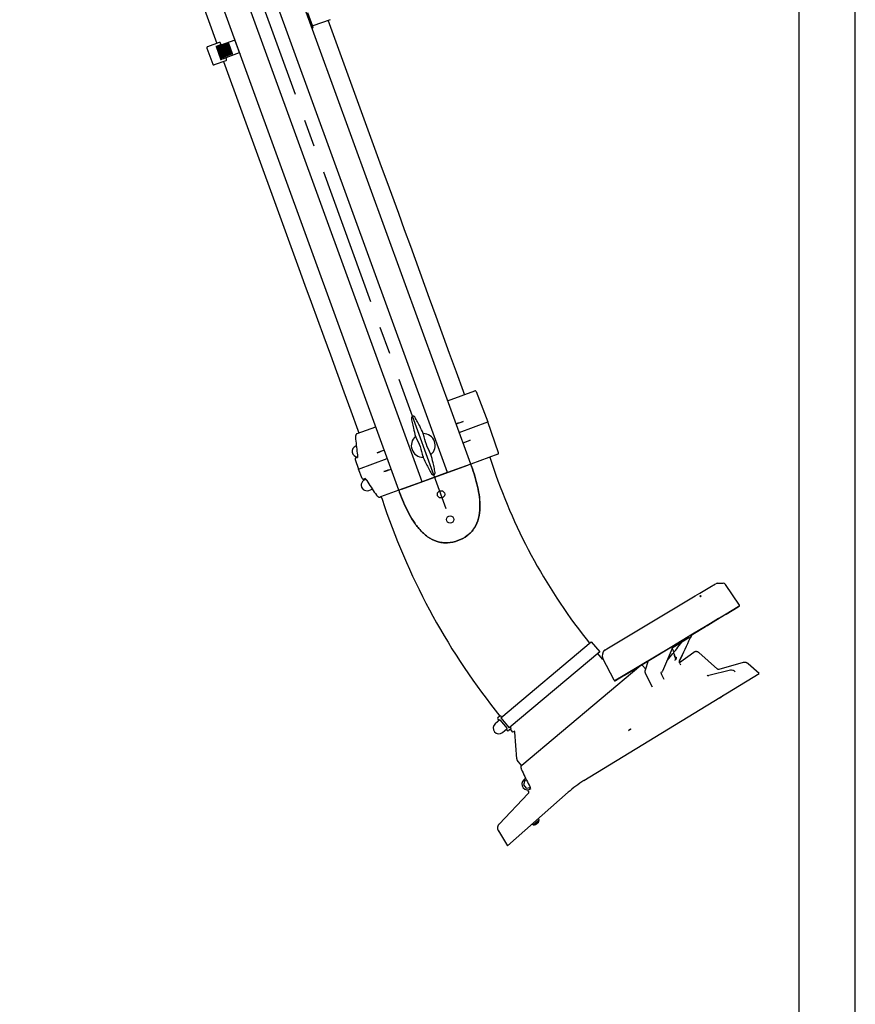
# Model space of a CAD drawing. Extents: x 0 to 594, y 0 to 420.
# Tile 28 of 29: x 520 to 594, y 245 to 333. Entities that reach past the tile are written whole.
import ezdxf

# ---------------------------------------------------------------- set-up
doc = ezdxf.new("R2010")
doc.units = 0
doc.header["$LTSCALE"] = 32.67
doc.linetypes.add('CENTER', pattern=[0.6, 0.375, -0.075, 0.075, -0.075])
for name, color, linetype in [('100-5721-L_DXF_CONTINUOUS_', 7, 'CONTINUOUS'), ('100-5721-R_DXF_CONTINUOUS_', 7, 'CONTINUOUS'), ('100-5821_DXF_CONTINUOUS_LI', 7, 'CONTINUOUS'), ('100-5826-02_DXF_CONTINUOUS', 7, 'CONTINUOUS'), ('100-5835_DXF_CONTINUOUS_LI', 7, 'CONTINUOUS'), ('100-5862_DXF_CONTINUOUS_LI', 7, 'CONTINUOUS'), ('100-5865A_DXF_CONTINUOUS_L', 7, 'CONTINUOUS'), ('100-9010_DXF_CONTINUOUS_LI', 7, 'CONTINUOUS'), ('100-9011_DXF_CONTINUOUS_LI', 7, 'CONTINUOUS'), ('101497_DXF_CONTINUOUS_LINE', 7, 'CONTINUOUS'), ('102084_DXF_CONTINUOUS_LINE', 7, 'CONTINUOUS'), ('102679_DXF_AXIS', 7, 'CONTINUOUS'), ('102679_DXF_CONTINUOUS_LINE', 7, 'CONTINUOUS'), ('103000_DXF_CONTINUOUS_LINE', 7, 'CONTINUOUS'), ('104080_2D_DXF_FORMAT', 7, 'CONTINUOUS'), ('104420_DXF_CONTINUOUS_LINE', 7, 'CONTINUOUS'), ('137163_DXF_CONTINUOUS_LINE', 7, 'CONTINUOUS')]:
    doc.layers.add(name, color=color, linetype=linetype)

msp = doc.modelspace()

# ---------------------------------------------------------------- linework, layer by layer
at = {"layer": '100-5721-L_DXF_CONTINUOUS_', "color": 7, "linetype": 'CONTINUOUS'}
for p, q in [((553.695, 290.861), (559.571, 293)), ((559.895, 292.905), (559.827, 293.093)), ((553.439, 290.768), (553.508, 290.58))]:
    msp.add_line(p, q, dxfattribs=at)
for centre in [(557.187, 290.408), (558.001, 288.172)]:
    msp.add_circle(centre, 0.325, dxfattribs=at)
msp.add_open_spline([(559.895, 292.905), (560.11, 292.314), (560.392, 291.41), (560.615, 290.17), (560.671, 289.225), (560.561, 288.283), (560.261, 287.542), (559.876, 287.042), (559.406, 286.62), (558.698, 286.257), (557.922, 286.08), (557.291, 286.101), (556.675, 286.236), (555.969, 286.611), (555.279, 287.263), (554.714, 288.022), (554.088, 289.115), (553.723, 289.989), (553.508, 290.58)], degree=3, knots=[0, 0, 0, 0, 0.125121, 0.187698, 0.250248, 0.312731, 0.375084, 0.406349, 0.437615, 0.5, 0.562385, 0.593652, 0.624916, 0.687269, 0.749752, 0.812302, 0.874879, 1, 1, 1, 1], dxfattribs=at)
at = {"layer": '100-5721-R_DXF_CONTINUOUS_', "color": 7, "linetype": 'CONTINUOUS'}
for p, q in [((559.896, 292.906), (559.828, 293.094)), ((553.438, 290.768), (553.507, 290.58))]:
    msp.add_line(p, q, dxfattribs=at)
msp.add_open_spline([(553.507, 290.58), (553.722, 289.989), (554.087, 289.115), (554.714, 288.021), (555.278, 287.262), (555.968, 286.61), (556.675, 286.235), (557.291, 286.099), (557.923, 286.078), (558.699, 286.255), (559.407, 286.619), (559.877, 287.041), (560.262, 287.541), (560.563, 288.282), (560.672, 289.225), (560.617, 290.17), (560.394, 291.41), (560.112, 292.314), (559.896, 292.906)], degree=3, knots=[0, 0, 0, 0, 0.125121, 0.187698, 0.250248, 0.312731, 0.375084, 0.406348, 0.437615, 0.5, 0.562385, 0.593652, 0.624916, 0.687269, 0.749752, 0.812302, 0.874879, 1, 1, 1, 1], dxfattribs=at)
at = {"layer": '100-5821_DXF_CONTINUOUS_LI', "color": 7, "linetype": 'CONTINUOUS'}
for p, q in [((557.776, 298.732), (560.185, 299.609)), ((560.313, 299.55), (561.353, 296.841)), ((558.802, 295.913), (561.353, 296.841)), ((562.298, 294.097), (561.353, 296.841)), ((549.749, 295.81), (551.386, 296.406)), ((549.568, 293.511), (549.861, 292.659)), ((549.628, 293.638), (549.765, 293.688)), ((549.861, 292.659), (552.412, 293.587)), ((562.237, 293.97), (559.828, 293.094)), ((550.185, 291.817), (549.861, 292.659)), ((550.449, 291.808), (550.312, 291.758)), ((553.438, 290.768), (551.801, 290.172))]:
    msp.add_line(p, q, dxfattribs=at)
for points in [[(549.749, 295.81), (549.746, 295.809), (549.731, 295.803), (549.716, 295.795), (549.701, 295.785), (549.687, 295.775), (549.673, 295.762), (549.661, 295.749), (549.649, 295.734), (549.638, 295.718), (549.628, 295.701), (549.619, 295.682), (549.611, 295.663), (549.604, 295.643), (549.599, 295.621), (549.594, 295.599), (549.591, 295.575), (549.589, 295.551), (549.587, 295.527), (549.587, 295.502), (549.588, 295.475), (549.589, 295.462)], [(549.589, 295.462), (549.601, 295.3), (549.616, 295.126), (549.633, 294.952), (549.651, 294.777), (549.67, 294.603), (549.692, 294.429), (549.714, 294.254), (549.738, 294.08)], [(549.738, 294.08), (549.763, 293.91), (549.767, 293.886), (549.769, 293.864), (549.771, 293.843), (549.772, 293.823), (549.773, 293.804), (549.774, 293.786), (549.774, 293.769), (549.774, 293.754), (549.773, 293.739), (549.772, 293.726), (549.77, 293.715), (549.769, 293.705), (549.767, 293.696), (549.766, 293.689), (549.764, 293.684), (549.764, 293.683)], [(550.439, 291.815), (550.44, 291.814), (550.442, 291.813), (550.446, 291.811), (550.451, 291.807), (550.457, 291.803), (550.463, 291.797), (550.471, 291.791), (550.479, 291.783), (550.488, 291.774), (550.498, 291.763), (550.508, 291.752), (550.519, 291.739), (550.53, 291.725), (550.542, 291.709), (550.554, 291.693), (550.566, 291.676), (550.578, 291.657), (550.591, 291.637)], [(550.591, 291.637), (550.682, 291.489), (550.775, 291.34), (550.87, 291.192), (550.966, 291.045), (551.063, 290.899), (551.161, 290.754), (551.26, 290.61), (551.361, 290.467), (551.454, 290.336)], [(551.454, 290.336), (551.463, 290.325), (551.479, 290.305), (551.495, 290.285), (551.512, 290.267), (551.529, 290.25), (551.546, 290.235), (551.564, 290.22), (551.582, 290.208), (551.601, 290.196), (551.619, 290.186), (551.638, 290.178), (551.656, 290.171), (551.675, 290.166), (551.694, 290.162), (551.712, 290.16), (551.731, 290.159), (551.749, 290.16), (551.766, 290.163), (551.782, 290.166), (551.798, 290.171), (551.801, 290.172)]]:
    msp.add_lwpolyline(points, dxfattribs=at)
for centre, start, end in [((560.219, 299.515), 21, 110), ((562.203, 294.064), 290, 19), ((549.662, 293.544), 110, 199), ((550.278, 291.852), 201, 290)]:
    msp.add_arc(centre, 0.1, start, end, dxfattribs=at)
for centre, major_axis, start_param, end_param in [((561.019, 297.6), (2.789, 1.015), -2.682511, -2.302557), ((555.364, 295.417), (5.734, 2.087), 0.839036, 0.979774), ((555.918, 293.895), (5.731, 2.086), -0.979387, -0.839036), ((561.653, 295.857), (2.792, 1.016), 2.302557, 2.680161), ((549.629, 293.455), (2.789, 1.015), -0.839036, -0.459082), ((555.364, 295.417), (5.734, 2.087), 2.161818, 2.302557), ((555.918, 293.895), (5.731, 2.086), -2.302557, -2.162205), ((550.264, 291.711), (2.792, 1.016), 0.461432, 0.839036)]:
    msp.add_ellipse(centre, major_axis=major_axis, ratio=0.017455, start_param=start_param, end_param=end_param, dxfattribs=at)
at = {"layer": '100-5826-02_DXF_CONTINUOUS', "color": 7, "linetype": 'CONTINUOUS'}
for p, q in [((571.622, 275.714), (571.507, 275.742)), ((574.299, 274.664), (574.206, 274.77)), ((563.734, 269.322), (563.697, 269.367)), ((563.912, 266.893), (563.756, 269.266)), ((564.336, 266.301), (563.96, 266.77))]:
    msp.add_line(p, q, dxfattribs=at)
for centre, radius, start, end in [((563.656, 269.259), 0.1, 3.77722, 38.96879), ((564.132, 266.907), 0.22, 183.77722, 218.67016)]:
    msp.add_arc(centre, radius, start, end, dxfattribs=at)
at = {"layer": '100-5835_DXF_CONTINUOUS_LI', "color": 7, "linetype": 'CONTINUOUS'}
for points in [[(554.637, 297.327), (554.633, 297.325), (554.62, 297.316), (554.608, 297.306), (554.598, 297.296), (554.59, 297.286), (554.582, 297.276), (554.576, 297.265), (554.57, 297.255), (554.565, 297.245), (554.562, 297.235), (554.558, 297.226), (554.556, 297.216), (554.554, 297.207), (554.553, 297.198), (554.552, 297.189), (554.551, 297.181), (554.551, 297.172), (554.551, 297.164), (554.552, 297.156), (554.553, 297.148), (554.554, 297.14)], [(554.554, 297.14), (554.573, 297.036), (554.594, 296.92), (554.618, 296.8), (554.643, 296.677), (554.67, 296.55), (554.7, 296.418), (554.731, 296.282)], [(554.877, 297.258), (554.873, 297.266), (554.867, 297.273), (554.862, 297.281), (554.856, 297.288), (554.849, 297.296), (554.841, 297.303), (554.833, 297.31), (554.824, 297.317), (554.814, 297.323), (554.804, 297.329), (554.792, 297.335), (554.78, 297.34), (554.766, 297.344), (554.751, 297.348), (554.735, 297.35), (554.718, 297.35), (554.7, 297.349), (554.682, 297.345), (554.679, 297.345)], [(555.293, 296.486), (555.23, 296.61), (555.169, 296.729), (555.108, 296.844), (555.048, 296.954), (554.989, 297.061), (554.932, 297.163), (554.877, 297.258)], [(556.66, 292.359), (556.641, 292.469), (556.618, 292.586), (556.595, 292.707), (556.569, 292.833), (556.541, 292.962), (556.512, 293.095), (556.483, 293.218)], [(555.921, 293.014), (555.978, 292.901), (556.041, 292.78), (556.102, 292.663), (556.163, 292.551), (556.223, 292.442), (556.281, 292.338), (556.337, 292.241)], [(556.57, 292.169), (556.573, 292.17), (556.588, 292.18), (556.603, 292.191), (556.615, 292.202), (556.625, 292.214), (556.633, 292.226), (556.64, 292.237), (556.646, 292.249), (556.651, 292.26), (556.655, 292.272), (556.658, 292.283), (556.66, 292.293), (556.662, 292.303), (556.663, 292.314), (556.663, 292.323), (556.663, 292.333), (556.663, 292.342), (556.662, 292.351), (556.66, 292.359)], [(556.337, 292.241), (556.337, 292.241), (556.341, 292.234), (556.346, 292.227), (556.351, 292.221), (556.356, 292.214), (556.361, 292.208), (556.368, 292.202), (556.374, 292.195), (556.381, 292.189), (556.389, 292.183), (556.397, 292.178), (556.406, 292.172), (556.416, 292.167), (556.426, 292.163), (556.437, 292.159), (556.449, 292.155), (556.462, 292.152), (556.476, 292.15), (556.49, 292.15), (556.506, 292.15), (556.522, 292.152), (556.526, 292.153)]]:
    msp.add_lwpolyline(points, dxfattribs=at)
for centre, radius, start, end in [((569.347, 299.751), 15.022, 193.35222, 196.19828), ((541.867, 289.749), 15.022, 23.80172, 26.64719), ((555.607, 294.75), 1.061, 130.22407, 269.77589), ((555.607, 294.75), 1.061, 310.22407, 89.77589), ((569.347, 299.751), 15.022, 203.80172, 206.64621), ((541.867, 289.749), 15.022, 13.35368, 16.19828), ((556.493, 292.316), 0.167, 281.45152, 297.59957)]:
    msp.add_arc(centre, radius, start, end, dxfattribs=at)
msp.add_open_spline([(554.637, 297.327), (554.65, 297.335), (554.664, 297.341), (554.679, 297.345)], degree=3, dxfattribs=at)
for points, knots in [([(554.922, 295.56), (554.922, 295.561), (554.924, 295.556), (554.926, 295.552), (554.931, 295.541), (554.935, 295.534), (554.937, 295.53)], [0, 0, 0, 0, 0.063754, 0.257456, 0.574039, 1, 1, 1, 1]), ([(554.937, 295.53), (554.939, 295.527), (554.946, 295.515), (554.952, 295.503), (554.956, 295.493)], [0, 0, 0, 0, 0.219848, 1, 1, 1, 1]), ([(554.956, 295.493), (555.081, 295.212), (555.368, 294.663), (555.501, 294.058), (555.586, 293.762)], [0, 0, 0, 0, 0.5, 1, 1, 1, 1]), ([(555.619, 295.778), (555.618, 295.783), (555.616, 295.791), (555.613, 295.802), (555.612, 295.807), (555.61, 295.811), (555.611, 295.811)], [0, 0, 0, 0, 0.425963, 0.742499, 0.936251, 1, 1, 1, 1]), ([(555.628, 295.738), (555.627, 295.741), (555.623, 295.755), (555.62, 295.768), (555.619, 295.778)], [0, 0, 0, 0, 0.277867, 1, 1, 1, 1]), ([(556.258, 294.007), (556.133, 294.288), (555.846, 294.837), (555.713, 295.442), (555.628, 295.738)], [0, 0, 0, 0, 0.5, 1, 1, 1, 1]), ([(555.586, 293.762), (555.587, 293.758), (555.591, 293.745), (555.594, 293.732), (555.595, 293.722)], [0, 0, 0, 0, 0.277863, 1, 1, 1, 1]), ([(555.595, 293.722), (555.596, 293.717), (555.598, 293.709), (555.601, 293.698), (555.602, 293.693), (555.604, 293.688), (555.603, 293.688)], [0, 0, 0, 0, 0.425962, 0.742545, 0.936246, 1, 1, 1, 1]), ([(556.277, 293.97), (556.275, 293.972), (556.268, 293.984), (556.262, 293.997), (556.258, 294.007)], [0, 0, 0, 0, 0.219848, 1, 1, 1, 1]), ([(556.293, 293.939), (556.292, 293.939), (556.29, 293.944), (556.288, 293.947), (556.283, 293.958), (556.279, 293.966), (556.277, 293.97)], [0, 0, 0, 0, 0.063754, 0.257456, 0.574039, 1, 1, 1, 1])]:
    msp.add_open_spline(points, degree=3, knots=knots, dxfattribs=at)
at = {"layer": '100-5862_DXF_CONTINUOUS_LI', "color": 7, "linetype": 'CONTINUOUS'}
for p, q in [((579.646, 276.356), (578.381, 275.419)), ((581.742, 274.873), (580.086, 276.337)), ((564.358, 266.323), (574.949, 275.21)), ((575.362, 274.889), (575.088, 275.199)), ((584.024, 275.444), (581.882, 274.841)), ((585.449, 274.489), (584.491, 275.337)), ((569.892, 264.956), (585.449, 274.489)), ((582.896, 274.766), (580.978, 274.293)), ((573.846, 269.427), (574.013, 269.556)), ((574.026, 269.494), (573.846, 269.427)), ((573.846, 269.427), (573.899, 269.468)), ((573.899, 269.468), (574.034, 269.574)), ((574.034, 269.574), (574.013, 269.556)), ((574.013, 269.556), (574.026, 269.494)), ((574.044, 269.523), (574.026, 269.494)), ((574.034, 269.574), (574.044, 269.523)), ((564.285, 266.17), (564.284, 266.151)), ((564.284, 266.151), (564.284, 266.132)), ((564.284, 266.132), (564.286, 266.113)), ((564.287, 266.188), (564.285, 266.169)), ((564.288, 266.094), (564.292, 266.074)), ((564.358, 266.323), (564.349, 266.315)), ((564.291, 266.074), (564.296, 266.054)), ((564.296, 266.054), (564.301, 266.034)), ((564.301, 266.034), (564.308, 266.014)), ((564.307, 266.014), (564.314, 265.994)), ((564.314, 265.994), (564.322, 265.974)), ((564.322, 265.974), (564.331, 265.953)), ((564.331, 265.954), (564.334, 265.946)), ((564.551, 265.483), (564.628, 265.325)), ((565.013, 264.262), (565.101, 264.335)), ((562.346, 261.098), (564.932, 263.823)), ((563.103, 259.153), (568.491, 263.919)), ((564.941, 264.021), (564.916, 264.053)), ((562.282, 260.493), (563.103, 259.153))]:
    msp.add_line(p, q, dxfattribs=at)
for points in [[(580.086, 276.337), (580.082, 276.341), (580.074, 276.347), (580.066, 276.353), (580.058, 276.359), (580.05, 276.365), (580.042, 276.37), (580.034, 276.375), (580.026, 276.38), (580.018, 276.384), (580.01, 276.388), (580.001, 276.392), (579.993, 276.396), (579.985, 276.399), (579.977, 276.402), (579.968, 276.405), (579.96, 276.408), (579.952, 276.411), (579.944, 276.413), (579.935, 276.415), (579.927, 276.417), (579.919, 276.418), (579.911, 276.42), (579.903, 276.421), (579.895, 276.422), (579.887, 276.423), (579.879, 276.424), (579.871, 276.424), (579.863, 276.424), (579.856, 276.424), (579.848, 276.424), (579.84, 276.424), (579.833, 276.424), (579.825, 276.423), (579.818, 276.422), (579.811, 276.422), (579.803, 276.421), (579.796, 276.419), (579.789, 276.418), (579.782, 276.417), (579.775, 276.415), (579.768, 276.414), (579.762, 276.412), (579.755, 276.41), (579.749, 276.408), (579.742, 276.406), (579.736, 276.404), (579.73, 276.401), (579.724, 276.399), (579.718, 276.397), (579.712, 276.394), (579.706, 276.391), (579.701, 276.389), (579.695, 276.386), (579.69, 276.383), (579.685, 276.38), (579.68, 276.378), (579.675, 276.375), (579.67, 276.372), (579.666, 276.369), (579.662, 276.366), (579.657, 276.364), (579.654, 276.361), (579.65, 276.358), (579.646, 276.356)], [(581.882, 274.841), (581.878, 274.84), (581.87, 274.838), (581.862, 274.837), (581.853, 274.836), (581.845, 274.835), (581.836, 274.835), (581.828, 274.836), (581.819, 274.837), (581.811, 274.838), (581.803, 274.84), (581.795, 274.842), (581.787, 274.845), (581.779, 274.849), (581.771, 274.852), (581.764, 274.857), (581.756, 274.861), (581.749, 274.866), (581.743, 274.872), (581.742, 274.873)], [(584.491, 275.337), (584.485, 275.342), (584.468, 275.356), (584.45, 275.37), (584.432, 275.382), (584.413, 275.394), (584.394, 275.404), (584.374, 275.414), (584.354, 275.423), (584.333, 275.432), (584.313, 275.439), (584.291, 275.445), (584.27, 275.45), (584.249, 275.455), (584.227, 275.458), (584.205, 275.46), (584.183, 275.462), (584.161, 275.462), (584.139, 275.462), (584.117, 275.461), (584.096, 275.458), (584.074, 275.455), (584.052, 275.451), (584.031, 275.446), (584.025, 275.444)], [(564.284, 266.132), (564.286, 266.113), (564.288, 266.094)], [(564.349, 266.315), (564.339, 266.305), (564.33, 266.294), (564.321, 266.281), (564.313, 266.268), (564.306, 266.253), (564.299, 266.238), (564.294, 266.222), (564.29, 266.205), (564.287, 266.187)], [(564.336, 266.301), (564.329, 266.292), (564.32, 266.28), (564.312, 266.266), (564.305, 266.252), (564.299, 266.237), (564.294, 266.221), (564.29, 266.204)], [(564.334, 265.946), (564.402, 265.799), (564.476, 265.641)], [(564.401, 265.8), (564.475, 265.642), (564.551, 265.483)], [(564.551, 265.484), (564.627, 265.326), (564.705, 265.168)], [(564.705, 265.168), (564.784, 265.011), (564.864, 264.855), (564.945, 264.699), (565.021, 264.556)], [(565.021, 264.556), (565.024, 264.549), (565.034, 264.53), (565.043, 264.512), (565.051, 264.495), (565.058, 264.479), (565.065, 264.463), (565.071, 264.448), (565.076, 264.434), (565.081, 264.421), (565.085, 264.408), (565.089, 264.396), (565.092, 264.386), (565.094, 264.376), (565.096, 264.367), (565.098, 264.358), (565.099, 264.351), (565.1, 264.344), (565.101, 264.339), (565.101, 264.334), (565.101, 264.33), (565.101, 264.328), (565.101, 264.326)], [(564.941, 264.021), (564.944, 264.017), (564.949, 264.009), (564.954, 264.001), (564.959, 263.993), (564.963, 263.984), (564.966, 263.975), (564.969, 263.965), (564.971, 263.955), (564.973, 263.945), (564.973, 263.935), (564.974, 263.925), (564.973, 263.914), (564.972, 263.904), (564.97, 263.894), (564.967, 263.884), (564.964, 263.875), (564.96, 263.865), (564.956, 263.857), (564.951, 263.848), (564.945, 263.84), (564.94, 263.832), (564.934, 263.825), (564.932, 263.824)], [(562.346, 261.098), (562.34, 261.092), (562.325, 261.075), (562.311, 261.057), (562.298, 261.039), (562.285, 261.02), (562.273, 261.001), (562.263, 260.981), (562.253, 260.96), (562.244, 260.939), (562.236, 260.918), (562.229, 260.896), (562.223, 260.874), (562.218, 260.852), (562.214, 260.829), (562.211, 260.807), (562.209, 260.784), (562.209, 260.761), (562.209, 260.739), (562.21, 260.716), (562.212, 260.693), (562.215, 260.671), (562.22, 260.649), (562.225, 260.626), (562.231, 260.605), (562.239, 260.583), (562.247, 260.562), (562.256, 260.541), (562.266, 260.521), (562.277, 260.501), (562.282, 260.493)]]:
    msp.add_lwpolyline(points, dxfattribs=at)
for centre, radius, start, end in [((575.013, 275.133), 0.1, 41.5, 130), ((575.117, 256.43), 10, 121.5, 131.5), ((564.994, 264.115), 0.1, 158.27993, 218.5)]:
    msp.add_arc(centre, radius, start, end, dxfattribs=at)
for points, knots in [([(580.848, 274.331), (580.866, 274.314), (580.907, 274.289), (580.956, 274.287), (580.978, 274.293)], [0, 0, 0, 0, 0.515182, 1, 1, 1, 1]), ([(583.332, 274.63), (583.274, 274.687), (583.136, 274.775), (582.97, 274.784), (582.896, 274.766)], [0, 0, 0, 0, 0.516561, 1, 1, 1, 1])]:
    msp.add_open_spline(points, degree=3, knots=knots, dxfattribs=at)
at = {"layer": '100-5865A_DXF_CONTINUOUS_L', "color": 7, "linetype": 'CONTINUOUS'}
for p, q in [((580.476, 281.798), (581.063, 282.15)), ((581.063, 282.15), (581.585, 282.461)), ((581.717, 282.501), (582.262, 282.51)), ((583.711, 280.563), (582.473, 282.4)), ((571.929, 276.67), (579.761, 281.37)), ((579.761, 281.37), (580.183, 281.623)), ((580.183, 281.623), (580.476, 281.798)), ((583.604, 280.408), (582.533, 279.767)), ((582.533, 279.768), (583.604, 280.407)), ((583.604, 280.407), (582.536, 279.762)), ((582.536, 279.762), (583.583, 280.393)), ((583.583, 280.393), (583.598, 280.403)), ((583.598, 280.403), (583.688, 280.457)), ((583.688, 280.457), (583.604, 280.408)), ((582.15, 279.53), (579.623, 278.011)), ((582.533, 279.767), (580.68, 278.656)), ((580.822, 278.733), (581.852, 279.354)), ((581.853, 279.356), (580.885, 278.778)), ((580.885, 278.778), (581.851, 279.355)), ((581.851, 279.355), (580.888, 278.773)), ((581.852, 279.354), (581.854, 279.355)), ((581.935, 279.405), (581.853, 279.356)), ((581.854, 279.355), (581.935, 279.405)), ((582.536, 279.762), (582.15, 279.53)), ((582.454, 279.72), (582.533, 279.768)), ((582.458, 279.715), (582.536, 279.762)), ((580.885, 278.778), (579.572, 277.99)), ((579.577, 277.984), (580.685, 278.65)), ((580.68, 278.656), (579.683, 278.058)), ((580.888, 278.773), (580.685, 278.65)), ((580.806, 278.73), (580.885, 278.778)), ((579.546, 277.976), (577.687, 276.86)), ((579.267, 277.672), (577.801, 276.792)), ((579.267, 277.672), (579.27, 277.673)), ((579.438, 277.839), (579.333, 277.621)), ((579.438, 277.839), (579.442, 277.847)), ((579.451, 277.865), (579.457, 277.873)), ((579.683, 278.058), (579.546, 277.976)), ((579.549, 277.97), (579.553, 277.973)), ((579.55, 277.963), (579.551, 277.963)), ((579.552, 277.963), (579.552, 277.964)), ((579.552, 277.964), (579.552, 277.964)), ((579.557, 277.967), (579.553, 277.964)), ((579.577, 277.984), (579.579, 277.986)), ((579.623, 278.011), (579.579, 277.984)), ((579.603, 278), (579.602, 277.999)), ((571.737, 276.554), (571.929, 276.67)), ((573.477, 274.332), (577.823, 276.941)), ((577.687, 276.86), (573.509, 274.353)), ((577.723, 276.702), (576.859, 274.684)), ((577.725, 276.881), (577.725, 276.881)), ((577.789, 276.628), (577.751, 276.745)), ((577.793, 276.84), (577.793, 276.843)), ((577.796, 276.852), (577.797, 276.853)), ((577.801, 276.862), (577.797, 276.853)), ((577.801, 276.862), (577.805, 276.871)), ((577.811, 276.884), (577.816, 276.895)), ((577.816, 276.895), (577.822, 276.905)), ((577.822, 276.905), (577.836, 276.932)), ((577.823, 276.941), (577.824, 276.941)), ((577.836, 276.932), (577.838, 276.936)), ((577.838, 276.936), (577.84, 276.939)), ((571.542, 275.954), (571.557, 276.253)), ((572.563, 273.877), (571.574, 275.808)), ((571.736, 276.553), (571.733, 276.552)), ((571.736, 276.553), (571.736, 276.553)), ((577.848, 276.444), (577.848, 276.444)), ((577.877, 276.349), (577.878, 276.352)), ((577.914, 276.241), (577.878, 276.352)), ((577.952, 276.121), (577.914, 276.241)), ((577.989, 276.005), (577.952, 276.121)), ((578.035, 275.802), (578.023, 275.837)), ((578.035, 275.802), (578.024, 275.835)), ((578.096, 275.824), (578.061, 275.751)), ((574.922, 275.187), (574.213, 274.761)), ((574.917, 275.183), (574.214, 274.761)), ((575.589, 275.588), (574.996, 275.231)), ((575.588, 275.586), (574.998, 275.232)), ((575.594, 275.603), (575.324, 274.772)), ((578.013, 275.694), (577.992, 275.681)), ((578.409, 275.361), (578.473, 275.252)), ((573.231, 274.186), (572.668, 273.847)), ((572.702, 273.867), (573.165, 274.145)), ((573.146, 274.134), (573.224, 274.182)), ((573.477, 274.332), (573.165, 274.145)), ((573.224, 274.182), (573.509, 274.353)), ((573.509, 274.353), (573.231, 274.186)), ((575.335, 274.513), (575.953, 273.3)), ((576.771, 274.378), (576.976, 273.973)), ((576.858, 274.591), (576.858, 274.591)), ((572.668, 273.847), (572.696, 273.863)), ((572.668, 273.847), (572.668, 273.847)), ((572.704, 273.868), (572.75, 273.896)), ((572.752, 273.897), (572.773, 273.91))]:
    msp.add_line(p, q, dxfattribs=at)
for points in [[(578.383, 275.594), (578.509, 275.868), (578.633, 276.136), (578.754, 276.398), (578.873, 276.655), (578.99, 276.906), (579.105, 277.152), (579.218, 277.392), (579.329, 277.626)], [(578.386, 275.589), (578.512, 275.863), (578.636, 276.131), (578.758, 276.393), (578.877, 276.65), (578.994, 276.901), (579.109, 277.146), (579.222, 277.386), (579.333, 277.621)], [(579.329, 277.626), (579.435, 277.847), (579.438, 277.853), (579.441, 277.859), (579.444, 277.865), (579.447, 277.871), (579.451, 277.876), (579.453, 277.879)], [(579.442, 277.847), (579.445, 277.853), (579.448, 277.859), (579.451, 277.865)], [(579.453, 277.879), (579.454, 277.882), (579.457, 277.886), (579.461, 277.891), (579.465, 277.897), (579.47, 277.902), (579.476, 277.908), (579.481, 277.914), (579.488, 277.92), (579.494, 277.926), (579.501, 277.932), (579.508, 277.939), (579.516, 277.945), (579.523, 277.951), (579.531, 277.957), (579.539, 277.962), (579.546, 277.968), (579.549, 277.97)], [(579.457, 277.873), (579.459, 277.876), (579.462, 277.881)], [(579.462, 277.881), (579.466, 277.886), (579.47, 277.891)], [(579.47, 277.891), (579.475, 277.897), (579.48, 277.903), (579.486, 277.909), (579.492, 277.915), (579.499, 277.921), (579.506, 277.927), (579.513, 277.933), (579.521, 277.939), (579.528, 277.945), (579.536, 277.951)], [(579.536, 277.951), (579.544, 277.957), (579.552, 277.963), (579.554, 277.964)], [(577.723, 276.702), (577.725, 276.705), (577.726, 276.708), (577.728, 276.711), (577.73, 276.715), (577.732, 276.718), (577.734, 276.722), (577.737, 276.726), (577.739, 276.73), (577.742, 276.734), (577.745, 276.738), (577.748, 276.742), (577.751, 276.746), (577.755, 276.75), (577.758, 276.754), (577.761, 276.758), (577.764, 276.761), (577.768, 276.764), (577.771, 276.768), (577.774, 276.771), (577.777, 276.774), (577.78, 276.777), (577.783, 276.779), (577.786, 276.782), (577.789, 276.784), (577.791, 276.786), (577.794, 276.788), (577.796, 276.789), (577.799, 276.791), (577.8, 276.792), (577.801, 276.792)], [(577.851, 276.438), (577.832, 276.497), (577.789, 276.628)], [(577.793, 276.843), (577.794, 276.845), (577.794, 276.847), (577.795, 276.849), (577.796, 276.852)], [(577.805, 276.871), (577.807, 276.876), (577.809, 276.88), (577.811, 276.884)], [(577.84, 276.939), (577.841, 276.941), (577.842, 276.942), (577.842, 276.944), (577.843, 276.945), (577.844, 276.947), (577.844, 276.948), (577.845, 276.949), (577.845, 276.95), (577.846, 276.952), (577.846, 276.953), (577.847, 276.954), (577.847, 276.956), (577.848, 276.957)], [(577.911, 276.408), (578.016, 276.539), (578.13, 276.68), (578.244, 276.824), (578.36, 276.97), (578.477, 277.117), (578.599, 277.271)], [(571.542, 275.954), (571.542, 275.948), (571.542, 275.933), (571.543, 275.917), (571.545, 275.901), (571.547, 275.886), (571.55, 275.87), (571.555, 275.855), (571.559, 275.841), (571.565, 275.826), (571.571, 275.813), (571.574, 275.808)], [(571.733, 276.552), (571.716, 276.54), (571.7, 276.529), (571.684, 276.516), (571.67, 276.502), (571.656, 276.488), (571.643, 276.473), (571.63, 276.458), (571.619, 276.442), (571.608, 276.425), (571.599, 276.408), (571.59, 276.391), (571.583, 276.373), (571.576, 276.355), (571.57, 276.336), (571.566, 276.317), (571.562, 276.299), (571.559, 276.28), (571.557, 276.26), (571.557, 276.253)], [(577.246, 275.588), (577.329, 275.689), (577.44, 275.826), (577.553, 275.964), (577.666, 276.104)], [(577.666, 276.104), (577.771, 276.234), (577.774, 276.238), (577.777, 276.241), (577.781, 276.245), (577.784, 276.248), (577.787, 276.252), (577.79, 276.255), (577.793, 276.258), (577.796, 276.261), (577.799, 276.264), (577.802, 276.266), (577.805, 276.269), (577.808, 276.271), (577.81, 276.273), (577.813, 276.274), (577.815, 276.276), (577.817, 276.277), (577.818, 276.278), (577.82, 276.279), (577.821, 276.279), (577.822, 276.28), (577.822, 276.28)], [(577.878, 276.352), (577.879, 276.353), (577.879, 276.355), (577.88, 276.357), (577.881, 276.36), (577.882, 276.363), (577.884, 276.366), (577.885, 276.369), (577.887, 276.372), (577.889, 276.376), (577.891, 276.379), (577.894, 276.383), (577.896, 276.387), (577.899, 276.391), (577.902, 276.395), (577.905, 276.399), (577.908, 276.403), (577.911, 276.408)], [(578.041, 275.841), (578.025, 275.891), (577.989, 276.005)], [(575.324, 274.772), (575.322, 274.766), (575.317, 274.749), (575.313, 274.733), (575.31, 274.718), (575.307, 274.703), (575.305, 274.688), (575.304, 274.674), (575.303, 274.659), (575.303, 274.645), (575.304, 274.63), (575.305, 274.616), (575.307, 274.601), (575.31, 274.585), (575.313, 274.57), (575.318, 274.553), (575.325, 274.536), (575.333, 274.518), (575.335, 274.513)], [(576.847, 274.643), (576.848, 274.647), (576.849, 274.654), (576.851, 274.661), (576.853, 274.668), (576.855, 274.675), (576.857, 274.681), (576.859, 274.684)], [(576.858, 274.591), (576.856, 274.596), (576.854, 274.601), (576.852, 274.606), (576.85, 274.612), (576.849, 274.616), (576.848, 274.621), (576.847, 274.626), (576.847, 274.63), (576.847, 274.635), (576.847, 274.639), (576.847, 274.643)], [(572.563, 273.877), (572.564, 273.875), (572.567, 273.87), (572.57, 273.866), (572.574, 273.862), (572.578, 273.858), (572.582, 273.854), (572.586, 273.85), (572.591, 273.847), (572.596, 273.844), (572.602, 273.842), (572.607, 273.84), (572.613, 273.838), (572.619, 273.837), (572.625, 273.837), (572.631, 273.837), (572.636, 273.837), (572.642, 273.838), (572.648, 273.839), (572.653, 273.84), (572.659, 273.842), (572.664, 273.845), (572.668, 273.847)]]:
    msp.add_lwpolyline(points, dxfattribs=at)
at = {"layer": '100-5865A_DXF_CONTINUOUS_L', "color": 9, "linetype": 'CONTINUOUS'}
msp.add_circle((580.245, 281.36), 0.05, dxfattribs=at)
at = {"layer": '100-5865A_DXF_CONTINUOUS_L', "color": 7, "linetype": 'CONTINUOUS'}
for centre, radius, start, end in [((581.721, 282.251), 0.25, 90.98503, 120.98503), ((582.266, 282.26), 0.25, 33.98503, 90.98503), ((583.649, 280.522), 0.075, 300.98503, 33.98503), ((581.922, 279.426), 0.025, 300.98503, 332.36869), ((579.767, 277.726), 0.326, 129.77887, 130.87732), ((579.771, 277.72), 0.327, 127.53844, 130.83163), ((579.767, 277.726), 0.327, 123.20083, 129.77901), ((579.771, 277.72), 0.326, 125.34371, 127.53941), ((579.77, 277.72), 0.326, 124.24577, 125.34322), ((579.77, 277.721), 0.326, 123.15005, 124.24569), ((579.766, 277.727), 0.325, 121.00716, 123.1953), ((579.77, 277.721), 0.325, 121.15234, 123.15), ((577.713, 276.955), 0.075, 277.1559, 279.05794), ((571.916, 276.257), 0.347, 120.97567, 121.26583), ((504.233, 335.127), 94.21, 320.80845, 321.00563), ((539.598, 262.849), 40.561, 18.67632, 19.11049), ((578.534, 275.518), 0.164, 154.4097, 158.51779)]:
    msp.add_arc(centre, radius, start, end, dxfattribs=at)
for points in [[(579.543, 277.966), (579.545, 277.965), (579.548, 277.963), (579.55, 277.963)], [(578.044, 275.792), (578.04, 275.794), (578.037, 275.798), (578.035, 275.802)]]:
    msp.add_open_spline(points, degree=3, dxfattribs=at)
for points, knots in [([(579.553, 277.964), (579.553, 277.964), (579.553, 277.963), (579.552, 277.963), (579.552, 277.963)], [0, 0, 0, 0, 0.707067, 1, 1, 1, 1]), ([(578.061, 275.751), (578.055, 275.74), (578.041, 275.719), (578.024, 275.7), (578.013, 275.694)], [0, 0, 0, 0, 0.506342, 1, 1, 1, 1]), ([(578.048, 275.789), (578.047, 275.789), (578.046, 275.79), (578.044, 275.791), (578.044, 275.792)], [0, 0, 0, 0, 0.4922, 1, 1, 1, 1]), ([(578.096, 275.824), (578.103, 275.838), (578.103, 275.873), (578.096, 275.905), (578.092, 275.921)], [0, 0, 0, 0, 0.475914, 1, 1, 1, 1]), ([(577.938, 275.684), (577.943, 275.682), (577.96, 275.675), (577.981, 275.675), (577.992, 275.681)], [0, 0, 0, 0, 0.279601, 1, 1, 1, 1]), ([(578.409, 275.361), (578.387, 275.397), (578.358, 275.475), (578.366, 275.559), (578.383, 275.593)], [0, 0, 0, 0, 0.534169, 1, 1, 1, 1]), ([(578.381, 275.578), (578.377, 275.566), (578.363, 275.515), (578.369, 275.459), (578.382, 275.42)], [0, 0, 0, 0, 0.232188, 1, 1, 1, 1]), ([(576.747, 274.612), (576.74, 274.596), (576.722, 274.517), (576.743, 274.434), (576.771, 274.378)], [0, 0, 0, 0, 0.21898, 1, 1, 1, 1])]:
    msp.add_open_spline(points, degree=3, knots=knots, dxfattribs=at)
at = {"layer": '100-9010_DXF_CONTINUOUS_LI', "color": 7, "linetype": 'CONTINUOUS'}
for p, q in [((545.805, 331.993), (545.361, 333.215)), ((545.671, 331.998), (545.668, 331.997)), ((547.327, 332.601), (545.788, 332.04)), ((536.385, 330.065), (536.905, 328.637)), ((536.446, 330.194), (536.438, 330.191)), ((537.476, 330.569), (536.446, 330.194)), ((537.182, 330.215), (537.193, 330.219)), ((537.193, 330.219), (537.623, 329.039)), ((537.2, 330.201), (537.232, 330.212)), ((537.556, 330.353), (537.222, 330.23)), ((537.223, 330.198), (537.223, 330.197)), ((537.287, 330.064), (537.254, 330.052)), ((537.599, 329.273), (537.325, 330.024)), ((537.626, 329.282), (537.352, 330.034)), ((537.556, 330.353), (537.493, 330.326)), ((537.569, 330.318), (537.556, 330.353)), ((537.662, 330.352), (537.604, 330.509)), ((537.562, 329.206), (537.595, 329.218)), ((537.987, 329.17), (537.652, 329.049)), ((537.987, 329.17), (537.922, 329.149)), ((537.987, 329.17), (537.974, 329.204)), ((538.124, 329.081), (538.067, 329.238)), ((538.064, 328.953), (537.035, 328.578)), ((537.612, 329.034), (537.63, 329.041)), ((537.612, 329.034), (537.623, 329.039)), ((537.616, 329.057), (537.648, 329.069))]:
    msp.add_line(p, q, dxfattribs=at)
for points in [[(545.737, 331.809), (545.74, 331.811), (545.749, 331.816), (545.758, 331.821), (545.766, 331.828), (545.774, 331.835), (545.781, 331.842), (545.787, 331.85), (545.793, 331.859), (545.798, 331.868), (545.803, 331.878), (545.807, 331.888), (545.81, 331.899), (545.812, 331.909), (545.814, 331.92), (545.815, 331.931), (545.815, 331.942), (545.814, 331.953), (545.813, 331.965), (545.811, 331.976), (545.808, 331.987), (545.805, 331.993)], [(536.438, 330.191), (536.431, 330.187), (536.424, 330.182), (536.417, 330.177), (536.41, 330.172), (536.405, 330.166), (536.399, 330.159), (536.394, 330.152), (536.39, 330.145), (536.387, 330.138), (536.384, 330.13), (536.382, 330.122), (536.38, 330.114), (536.379, 330.106), (536.379, 330.097), (536.379, 330.089), (536.381, 330.081), (536.382, 330.073), (536.385, 330.065)], [(537.223, 330.209), (537.223, 330.208), (537.223, 330.205), (537.223, 330.203), (537.223, 330.201), (537.223, 330.199), (537.223, 330.198)], [(537.352, 330.034), (537.351, 330.037), (537.349, 330.041), (537.346, 330.045), (537.344, 330.048), (537.341, 330.052), (537.337, 330.055), (537.334, 330.058), (537.33, 330.06), (537.325, 330.063), (537.321, 330.064), (537.316, 330.065), (537.312, 330.066), (537.307, 330.067), (537.302, 330.067), (537.298, 330.066), (537.293, 330.066), (537.289, 330.064), (537.287, 330.064)], [(537.604, 330.509), (537.601, 330.516), (537.598, 330.523), (537.594, 330.53), (537.589, 330.536), (537.584, 330.542), (537.579, 330.548), (537.573, 330.553), (537.566, 330.558), (537.56, 330.562), (537.553, 330.565), (537.545, 330.569), (537.538, 330.571), (537.53, 330.573), (537.522, 330.574), (537.514, 330.575), (537.506, 330.575), (537.499, 330.574), (537.491, 330.573), (537.483, 330.571), (537.476, 330.569)], [(537.595, 329.218), (537.596, 329.219), (537.601, 329.22), (537.604, 329.223), (537.608, 329.225), (537.612, 329.228), (537.615, 329.231), (537.618, 329.235), (537.621, 329.239), (537.623, 329.243), (537.625, 329.247), (537.627, 329.252), (537.628, 329.256), (537.628, 329.261), (537.628, 329.266), (537.628, 329.27), (537.628, 329.275), (537.626, 329.279), (537.626, 329.282)], [(536.905, 328.637), (536.905, 328.635), (536.909, 328.628), (536.912, 328.621), (536.917, 328.614), (536.922, 328.608), (536.927, 328.602), (536.933, 328.596), (536.939, 328.591), (536.946, 328.586), (536.953, 328.582), (536.961, 328.579), (536.969, 328.576), (536.977, 328.574), (536.985, 328.573), (536.993, 328.572), (537.002, 328.572), (537.01, 328.572), (537.018, 328.573), (537.027, 328.575), (537.035, 328.578)], [(537.631, 329.076), (537.631, 329.076), (537.631, 329.076), (537.632, 329.075), (537.632, 329.074), (537.633, 329.073), (537.634, 329.072), (537.636, 329.07), (537.637, 329.068), (537.639, 329.066), (537.639, 329.065)], [(538.064, 328.953), (538.071, 328.955), (538.078, 328.959), (538.085, 328.963), (538.091, 328.967), (538.098, 328.973), (538.103, 328.978), (538.108, 328.984), (538.113, 328.991), (538.117, 328.997), (538.121, 329.004), (538.124, 329.012), (538.126, 329.019), (538.128, 329.027), (538.129, 329.035), (538.13, 329.042), (538.13, 329.05), (538.13, 329.058), (538.128, 329.066), (538.127, 329.073), (538.124, 329.081)]]:
    msp.add_lwpolyline(points, dxfattribs=at)
for centre, radius, start, end in [((535.938, 333.716), 3.716, 290.02805, 290.2214), ((538.642, 326.29), 2.932, 109.74587, 110.2067)]:
    msp.add_arc(centre, radius, start, end, dxfattribs=at)
for points, knots in [([(545.746, 331.992), (545.741, 331.995), (545.718, 332.007), (545.69, 332.005), (545.671, 331.998)], [0, 0, 0, 0, 0.218342, 1, 1, 1, 1]), ([(537.211, 330.225), (537.207, 330.224), (537.198, 330.221), (537.189, 330.217), (537.182, 330.215)], [0, 0, 0, 0, 0.323308, 1, 1, 1, 1]), ([(537.493, 330.326), (537.465, 330.315), (537.378, 330.278), (537.29, 330.24), (537.232, 330.212)], [0, 0, 0, 0, 0.317237, 1, 1, 1, 1]), ([(537.325, 330.024), (537.32, 330.037), (537.296, 330.059), (537.267, 330.043), (537.261, 330.032)], [0, 0, 0, 0, 0.512122, 1, 1, 1, 1]), ([(537.554, 329.226), (537.566, 329.221), (537.599, 329.228), (537.603, 329.26), (537.599, 329.273)], [0, 0, 0, 0, 0.487879, 1, 1, 1, 1]), ([(537.922, 329.149), (537.893, 329.14), (537.802, 329.112), (537.711, 329.085), (537.648, 329.069)], [0, 0, 0, 0, 0.317237, 1, 1, 1, 1])]:
    msp.add_open_spline(points, degree=3, knots=knots, dxfattribs=at)
at = {"layer": '100-9011_DXF_CONTINUOUS_LI', "color": 7, "linetype": 'CONTINUOUS'}
for p, q in [((538.867, 330.79), (537.205, 330.186)), ((538.326, 330.495), (537.237, 330.099)), ((537.261, 330.107), (537.278, 330.06)), ((537.293, 330.119), (537.313, 330.066)), ((537.328, 330.132), (537.67, 329.192)), ((537.364, 330.145), (537.706, 329.205)), ((537.401, 330.158), (537.743, 329.219)), ((537.441, 330.173), (537.783, 329.233)), ((537.482, 330.188), (537.824, 329.248)), ((537.525, 330.203), (537.867, 329.264)), ((537.569, 330.22), (537.911, 329.28)), ((537.615, 330.236), (537.957, 329.297)), ((537.663, 330.254), (538.005, 329.314)), ((537.712, 330.272), (538.054, 329.332)), ((537.763, 330.29), (538.106, 329.351)), ((537.816, 330.309), (538.158, 329.37)), ((537.867, 330.328), (538.209, 329.388)), ((537.918, 330.346), (538.26, 329.407)), ((537.969, 330.365), (538.311, 329.425)), ((538.02, 330.384), (538.362, 329.444)), ((538.071, 330.402), (538.413, 329.462)), ((538.122, 330.421), (538.464, 329.481)), ((538.173, 330.439), (538.515, 329.5)), ((538.224, 330.458), (538.566, 329.518)), ((538.275, 330.476), (538.617, 329.537)), ((538.668, 329.555), (538.326, 330.495)), ((538.848, 330.841), (539.29, 329.626)), ((538.668, 329.555), (537.579, 329.159)), ((537.586, 329.215), (537.603, 329.168)), ((537.61, 329.072), (539.272, 329.677)), ((537.616, 329.233), (537.635, 329.18))]:
    msp.add_line(p, q, dxfattribs=at)
for points in [[(538.839, 330.878), (538.84, 330.875), (538.841, 330.865), (538.844, 330.854), (538.847, 330.844), (538.848, 330.841)], [(539.29, 329.626), (539.292, 329.622), (539.296, 329.612), (539.301, 329.603), (539.306, 329.594), (539.307, 329.592)]]:
    msp.add_lwpolyline(points, dxfattribs=at)
at = {"layer": '101497_DXF_CONTINUOUS_LINE', "color": 7, "linetype": 'CONTINUOUS'}
for p, q in [((564.636, 264.978), (564.507, 264.587)), ((564.507, 264.587), (564.758, 264.288)), ((564.704, 265.169), (564.542, 265.033)), ((564.789, 265), (564.636, 264.978)), ((564.758, 264.288), (565.099, 264.338))]:
    msp.add_line(p, q, dxfattribs=at)
msp.add_arc((564.863, 264.65), 0.5, 130, 310, dxfattribs=at)
at = {"layer": '102084_DXF_CONTINUOUS_LINE', "color": 7, "linetype": 'CONTINUOUS'}
for p, q in [((582.029, 272.345), (582.241, 272.523)), ((565.383, 261.021), (565.312, 261.107)), ((565.383, 261.021), (565.912, 261.465)), ((565.585, 261.061), (565.838, 261.273)), ((565.912, 261.465), (565.829, 261.564))]:
    msp.add_line(p, q, dxfattribs=at)
for centre, start, end in [((581.828, 272.841), 277.00218, 292.03912), ((581.828, 272.841), 277.0056, 292.03912), ((565.385, 261.557), 269.85167, 292.03912), ((565.385, 261.557), 327.96088, 350.14833), ((565.385, 261.557), 327.96088, 350.14833)]:
    msp.add_arc(centre, 0.535, start, end, dxfattribs=at)
at = {"layer": '102679_DXF_AXIS', "color": 7, "linetype": 'CENTER'}
msp.add_line((557.659, 289.112), (521.918, 387.309), dxfattribs=at)
at = {"layer": '102679_DXF_CONTINUOUS_LINE', "color": 7, "linetype": 'CONTINUOUS'}
for p, q in [((559.828, 293.094), (526.139, 385.653)), ((557.761, 292.341), (524.072, 384.901)), ((555.505, 291.52), (521.816, 384.08)), ((553.438, 290.768), (519.749, 383.328)), ((559.828, 293.094), (557.761, 292.341)), ((555.505, 291.52), (553.438, 290.768)), ((557.748, 292.336), (555.526, 291.528))]:
    msp.add_line(p, q, dxfattribs=at)
at = {"layer": '103000_DXF_CONTINUOUS_LINE', "color": 7, "linetype": 'CONTINUOUS'}
for p, q in [((561.525, 293.711), (561.7, 293.179)), ((551.873, 290.198), (551.947, 289.972)), ((570.072, 277.565), (570.381, 277.173)), ((571.105, 276.253), (571.507, 275.742)), ((562.004, 271.216), (562.41, 270.7)), ((563.338, 269.52), (563.55, 269.251)), ((563.619, 269.305), (563.55, 269.251))]:
    msp.add_line(p, q, dxfattribs=at)
for radius in [51.015, 61.282]:
    msp.add_arc((610.163, 309.113), radius, 198.20009, 218.20009, dxfattribs=at)
at = {"layer": '104080_2D_DXF_FORMAT', "color": 7, "linetype": 'CONTINUOUS'}
for p, q in [((594, 0), (594, 420)), ((589, 5), (589, 415))]:
    msp.add_line(p, q, dxfattribs=at)
at = {"layer": '104420_DXF_CONTINUOUS_LINE', "color": 7, "linetype": 'CONTINUOUS'}
for p, q in [((523.499, 368.347), (537.276, 330.496)), ((551.909, 319.529), (547.172, 332.544)), ((537.864, 328.88), (542.512, 316.109)), ((552.4, 318.18), (551.909, 319.529)), ((542.512, 316.109), (544.556, 310.493)), ((556.172, 307.817), (554.492, 312.433)), ((556.753, 306.22), (556.172, 307.817))]:
    msp.add_line(p, q, dxfattribs=at)
for points in [[(554.492, 312.433), (553.953, 313.914), (553.425, 315.365), (552.4, 318.18)], [(544.556, 310.493), (545.095, 309.013), (545.644, 307.503), (546.204, 305.964), (546.775, 304.397), (547.356, 302.8), (548.551, 299.518)], [(559.28, 299.279), (559.185, 299.539), (558.561, 301.253), (557.948, 302.938), (556.753, 306.22)], [(548.551, 299.518), (549.164, 297.833), (549.788, 296.119), (549.882, 295.859)]]:
    msp.add_lwpolyline(points, dxfattribs=at)
at = {"layer": '137163_DXF_CONTINUOUS_LINE', "color": 7, "linetype": 'CONTINUOUS'}
for p, q in [((549.659, 294.704), (549.62, 294.69)), ((550.522, 291.735), (550.426, 291.7)), ((550.769, 290.761), (551.08, 290.874)), ((562.494, 270.554), (570.538, 277.304)), ((570.538, 277.304), (571.29, 276.408)), ((571.29, 276.408), (563.246, 269.658)), ((562.24, 270.557), (562.451, 270.734)), ((562.494, 270.554), (563.246, 269.658)), ((562.527, 270.667), (562.569, 270.618)), ((562.408, 270.36), (561.995, 270.013)), ((562.228, 270.416), (562.33, 270.294)), ((562.408, 270.36), (563.051, 269.594)), ((562.637, 269.247), (563.051, 269.594)), ((563.416, 269.585), (563.204, 269.408)), ((563.321, 269.721), (563.363, 269.671)), ((562.972, 269.528), (563.063, 269.42))]:
    msp.add_line(p, q, dxfattribs=at)
for centre, radius, start, end in [((549.791, 294.22), 0.5, 110, 267.68033), ((550.597, 291.23), 0.5, 110, 290), ((562.304, 270.48), 0.1, 130, 220), ((562.316, 269.63), 0.5, 130, 310), ((563.14, 269.484), 0.1, 220, 310)]:
    msp.add_arc(centre, radius, start, end, dxfattribs=at)
for points, knots in [([(562.451, 270.734), (562.454, 270.736), (562.466, 270.729), (562.48, 270.717), (562.503, 270.695), (562.519, 270.677), (562.527, 270.667)], [0, 0, 0, 0, 0.091439, 0.306946, 0.624927, 1, 1, 1, 1]), ([(563.363, 269.671), (563.371, 269.662), (563.386, 269.643), (563.404, 269.617), (563.413, 269.6), (563.418, 269.587), (563.416, 269.585)], [0, 0, 0, 0, 0.375202, 0.69316, 0.908589, 1, 1, 1, 1])]:
    msp.add_open_spline(points, degree=3, knots=knots, dxfattribs=at)

doc.saveas('drawing.dxf')
